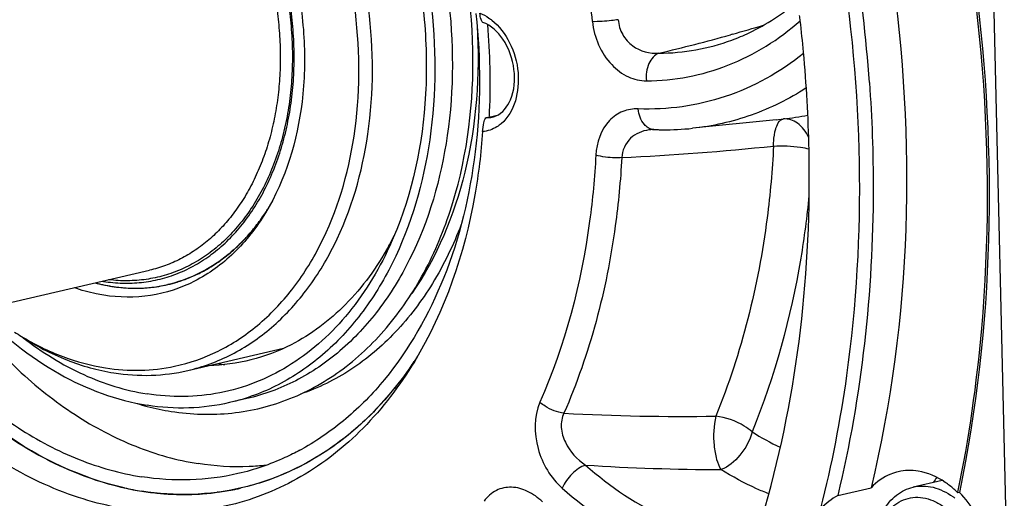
# Model space of a CAD drawing. Header units: millimetres. Extents: x 0 to 420, y 0 to 297.
# Tile 6 of 68: x 172 to 184, y 26 to 32. Entities that reach past the tile are written whole.
import ezdxf

# ---------------------------------------------------------------- set-up
doc = ezdxf.new("R2010")
doc.units = ezdxf.units.MM
doc.header["$LTSCALE"] = 23.1
doc.layers.add('COMPONENTS', color=7, linetype='CONTINUOUS')

msp = doc.modelspace()

# ---------------------------------------------------------------- linework, layer by layer
at = {"layer": 'COMPONENTS', "color": 7, "linetype": 'CONTINUOUS'}
for p, q in [((183.75092, 17.63723), (183.17987, 42.38288)), ((177.2047, 30.52198), (177.20668, 30.52251)), ((177.20638, 30.52245), (177.34212, 30.55389)), ((180.75695, 30.50017), (179.73106, 30.3947)), ((180.75353, 30.49982), (180.8443, 30.50927)), ((179.24235, 30.37996), (179.2423, 30.37996)), ((165.00274, 26.78361), (173.08951, 28.65719)), ((173.55657, 27.42969), (174.72982, 27.70151)), ((174.281, 27.08557), (174.06685, 27.03595)), ((182.78674, 26.08445), (182.43179, 26.00222)), ((173.92747, 25.93979), (173.91797, 25.93852)), ((181.50786, 25.9003), (181.91577, 25.99481)), ((182.97694, 25.93158), (182.97865, 25.93981)), ((182.99734, 25.9363), (182.97694, 25.93158))]:
    msp.add_line(p, q, dxfattribs=at)
at = {"layer": 'COMPONENTS', "color": 9, "linetype": 'CONTINUOUS'}
for p, q in [((180.22229, 31.54728), (180.19566, 31.5398)), ((177.2289, 30.52612), (177.33679, 30.55112))]:
    msp.add_line(p, q, dxfattribs=at)
at = {"layer": 'COMPONENTS', "color": 7, "linetype": 'CONTINUOUS'}
msp.add_lwpolyline([(179.24235, 30.37996), (179.24874, 30.3802), (179.25939, 30.38009)], dxfattribs=at)
at = {"layer": 'COMPONENTS', "color": 9, "linetype": 'CONTINUOUS'}
for centre, radius, start, end in [((167.43942, 30.57466), 11.12605, 5.808221, 10.222065), ((174.45747, 52.03617), 21.28445, 285.714638, 286.77034), ((174.2532, 52.77408), 22.05011, 283.288102, 285.634393), ((177.21916, 30.83664), 0.31067, 271.796329, 280.227736), ((177.21923, 30.83597), 0.31, 280.236885, 283.062869), ((180.49307, 33.66495), 3.17517, 276.350956, 281.789688), ((179.26912, 29.88468), 0.49598, 96.730044, 98.284052), ((179.27014, 29.87604), 0.50468, 95.19023, 96.730024), ((179.27106, 29.8657), 0.51507, 93.201097, 95.1886), ((177.16769, 64.52563), 34.53178, 272.819241, 275.909706), ((179.60973, 53.32521), 26.45782, 266.856756, 270.881517), ((182.23465, 29.49447), 3.32792, 237.783403, 244.5482), ((180.07388, 51.28985), 25.07221, 266.227506, 270.014616)]:
    msp.add_arc(centre, radius, start, end, dxfattribs=at)
at = {"layer": 'COMPONENTS', "color": 7, "linetype": 'CONTINUOUS'}
for centre, radius, start, end in [((163.43397, 29.62944), 18.50988, 4.11053, 9.239238), ((163.8995, 29.73956), 17.26338, 6.561576, 6.779424), ((163.98395, 29.74899), 17.17841, 5.277053, 6.562497), ((169.31671, 30.96222), 7.94109, 357.401077, 5.072018), ((164.3136, 29.77689), 16.84759, 1.20516, 5.285674), ((169.71393, 30.95398), 7.54391, 356.788543, 357.326859), ((177.23538, 30.76596), 0.23818, 283.085595, 292.83361), ((179.39346, 33.76147), 3.38404, 267.730389, 268.625295), ((179.39305, 33.74439), 3.36696, 268.625314, 269.522892), ((179.39324, 33.68984), 3.31241, 269.511738, 275.853533), ((172.34176, 30.78441), 2.59095, 326.671823, 327.68579), ((172.36225, 30.77111), 2.56652, 326.318135, 327.039131), ((172.72114, 30.77565), 3.76451, 331.060402, 333.275474), ((172.94115, 30.43006), 1.99488, 254.997151, 260.974069), ((172.94828, 30.45824), 2.02394, 255.046889, 257.591773), ((172.81729, 30.37592), 1.87775, 260.625383, 261.021876), ((172.93382, 30.39184), 1.95598, 257.587432, 261.010493), ((172.92378, 30.32922), 1.89257, 261.014515, 264.522361), ((172.91902, 30.27992), 1.84304, 264.523348, 268.106896), ((172.91747, 30.23395), 1.79704, 268.108077, 271.771086), ((172.91838, 30.20001), 1.76309, 271.775393, 275.505988), ((172.92021, 30.18032), 1.74332, 275.508232, 279.289968), ((172.92211, 30.16826), 1.73111, 279.292386, 283.043417), ((172.92217, 30.16786), 1.73071, 283.044732, 286.91071), ((173.27832, 30.76193), 3.40275, 237.280242, 238.924267), ((174.39862, 30.13648), 2.66351, 259.824274, 261.593648), ((172.56455, 30.03659), 4.51456, 325.304771, 326.40663), ((173.8665, 30.08214), 3.19515, 253.101912, 255.354024), ((173.83647, 29.96517), 3.07439, 255.34432, 260.97785), ((173.43214, 29.22638), 3.15022, 298.385096, 299.02975), ((183.43802, 25.58683), 0.89495, 143.22706, 148.035043), ((173.53759, 29.39075), 3.48079, 257.425948, 261.00904), ((173.51893, 29.27482), 3.36337, 261.014327, 264.677902), ((173.51364, 29.22324), 3.31151, 264.686319, 265.262493), ((173.51019, 29.17706), 3.26521, 265.255871, 268.826771), ((173.50881, 29.12991), 3.21804, 268.834205, 269.518068), ((173.50879, 29.08657), 3.1747, 269.511809, 273.180319), ((173.51062, 29.04634), 3.13443, 273.187687, 273.70732), ((173.51202, 29.02695), 3.11499, 273.70467, 277.4881), ((173.5153, 29.00119), 3.08902, 277.66784, 281.53589), ((173.51706, 28.99192), 3.07959, 281.538216, 282.5265), ((173.51736, 28.99058), 3.07821, 282.526556, 283.043382), ((182.1629, 25.12598), 1.14527, 44.700909, 48.121244), ((182.42964, 25.21719), 0.82587, 52.566846, 54.035752), ((182.41902, 25.20327), 0.84338, 51.665661, 52.568822)]:
    msp.add_arc(centre, radius, start, end, dxfattribs=at)
for points, knots in [([(173.35435, 26.92882), (173.59878, 26.8902), (174.09693, 26.8747), (174.82377, 27.05545), (175.48491, 27.43124), (176.05135, 27.98101), (176.50403, 28.6783), (176.94822, 29.79182), (177.13606, 31.3874), (176.81034, 33.31406), (176.10888, 34.79364), (175.3241, 35.76254), (174.6643, 36.33489), (173.94605, 36.74201), (173.43159, 36.8939), (173.17712, 36.9341)], [0, 0, 0, 0, 0.05352936, 0.10633417, 0.16004616, 0.21610303, 0.27547821, 0.33855149, 0.47409381, 0.6166849, 0.75646109, 0.8226586, 0.88530789, 0.94427051, 1, 1, 1, 1]), ([(173.05173, 36.76232), (173.27273, 36.7274), (173.72013, 36.60075), (174.35323, 36.26582), (174.94641, 35.79376), (175.67391, 34.98686), (176.37445, 33.73178), (176.81124, 32.04602), (176.81565, 30.34126), (176.43933, 29.02603), (175.91617, 28.16815), (175.44378, 27.65854), (174.89518, 27.28403), (174.48727, 27.13335), (174.281, 27.08557)], [0, 0, 0, 0, 0.05416402, 0.11147199, 0.17234645, 0.236727, 0.3735312, 0.51550763, 0.65407491, 0.78180305, 0.84059496, 0.89600197, 0.94874128, 1, 1, 1, 1]), ([(172.83758, 36.7127), (173.05857, 36.67779), (173.50598, 36.55114), (174.13907, 36.21621), (174.73225, 35.74416), (175.45975, 34.93726), (176.16029, 33.68219), (176.59708, 31.99645), (176.60151, 30.29169), (176.2252, 28.97646), (175.70205, 28.11857), (175.22967, 27.60896), (174.68108, 27.23445), (174.27318, 27.08376), (174.06691, 27.03597)], [0, 0, 0, 0, 0.05416395, 0.11147183, 0.17234617, 0.23672658, 0.3735305, 0.51550677, 0.6540741, 0.78180253, 0.84059464, 0.89600183, 0.94874127, 1, 1, 1, 1]), ([(173.39634, 27.48182), (173.57956, 27.52087), (173.94249, 27.64785), (174.43228, 27.97142), (174.85512, 28.41609), (175.32498, 29.1689), (175.66626, 30.3292), (175.67006, 31.83744), (175.28902, 33.33185), (174.67162, 34.44588), (174.0286, 35.16262), (173.50373, 35.582), (172.94319, 35.87953), (172.54688, 35.99195), (172.35114, 36.02287)], [0, 0, 0, 0, 0.05125226, 0.10390016, 0.15916821, 0.2178114, 0.34531313, 0.48383895, 0.62594256, 0.76295689, 0.82744296, 0.88840848, 0.94578523, 1, 1, 1, 1]), ([(173.55643, 27.42966), (173.74192, 27.47263), (174.10874, 27.60809), (174.60209, 27.94485), (175.02691, 28.40309), (175.49738, 29.17453), (175.83583, 30.35724), (175.83188, 31.89026), (175.43911, 33.4062), (174.80915, 34.53484), (174.15494, 35.26046), (173.62152, 35.68495), (173.05221, 35.98615), (172.64989, 36.10003), (172.45116, 36.13143)], [0, 0, 0, 0, 0.05125909, 0.10399804, 0.15940464, 0.21819624, 0.34592403, 0.4844917, 0.62646898, 0.76327404, 0.82765504, 0.88853003, 0.94583612, 1, 1, 1, 1]), ([(174.43217, 35.82331), (174.89665, 35.44414), (175.49191, 34.70788), (176.0362, 33.5801), (176.32784, 32.64096), (176.47893, 31.66925), (176.48607, 30.41701), (176.27527, 29.49399), (176.02486, 28.94918)], [0, 0, 0, 0, 0.2397793, 0.36855813, 0.49999889, 0.6314398, 0.76021909, 1, 1, 1, 1]), ([(172.52426, 28.52118), (172.56343, 28.51499), (172.6418, 28.50515), (172.75954, 28.49812), (172.87655, 28.49892), (172.99253, 28.50754), (173.10721, 28.52398), (173.22031, 28.54819), (173.33154, 28.58012), (173.44064, 28.61967), (173.54735, 28.66677), (173.65139, 28.72128), (173.75253, 28.78308), (173.88397, 28.87556), (174.03998, 29.00921), (174.2104, 29.19479), (174.36371, 29.40479), (174.49846, 29.63714), (174.61344, 29.88961), (174.70758, 30.15975), (174.78001, 30.445), (174.83006, 30.74263), (174.85727, 31.04979), (174.86139, 31.36355), (174.8424, 31.68092), (174.80047, 31.99886), (174.73601, 32.31434), (174.64964, 32.62434), (174.54218, 32.9259), (174.41465, 33.21612), (174.26828, 33.49225), (174.10445, 33.75162), (173.92468, 33.9918), (173.67015, 34.27874), (173.38748, 34.52445), (173.08252, 34.71723), (172.85106, 34.83101), (172.61559, 34.91505), (172.45532, 34.95112), (172.37559, 34.96371)], [0, 0, 0, 0, 0.01334929, 0.02656638, 0.03967672, 0.05270744, 0.06568691, 0.07864437, 0.09160939, 0.10461143, 0.11767935, 0.13084093, 0.1441225, 0.15754851, 0.18490789, 0.21308206, 0.24217772, 0.27225811, 0.30334445, 0.33541914, 0.36842982, 0.40229393, 0.43690337, 0.47212902, 0.50782533, 0.54383461, 0.57999137, 0.61612646, 0.6520713, 0.68766197, 0.72274348, 0.75717406, 0.79082952, 0.82360784, 0.88619453, 0.91601974, 0.94487229, 0.97282646, 1, 1, 1, 1]), ([(173.25074, 34.78732), (173.65241, 34.5293), (174.17306, 33.96532), (174.63889, 33.07049), (174.88456, 32.30659), (174.99989, 31.51248), (174.97506, 30.50396), (174.7555, 29.76847), (174.50823, 29.36008)], [0, 0, 0, 0, 0.23700087, 0.36676678, 0.49999856, 0.63323057, 0.76299735, 1, 1, 1, 1]), ([(181.71881, 34.53017), (181.90894, 33.81769), (182.48449, 31.01434), (182.41374, 28.05991), (181.91577, 25.99481)], [0, 0, 0, 0, 0.257685, 1, 1, 1, 1]), ([(182.97865, 25.93981), (183.11524, 26.60086), (183.51156, 29.36221), (183.27285, 32.2038), (182.78481, 34.25733)], [0, 0, 0, 0, 0.24230969, 1, 1, 1, 1]), ([(182.80521, 34.26206), (182.97079, 33.56534), (183.47501, 30.82299), (183.41765, 27.96513), (182.99734, 25.9363)], [0, 0, 0, 0, 0.25685435, 1, 1, 1, 1]), ([(181.30295, 25.74306), (181.43895, 26.27818), (181.87379, 28.52764), (181.81785, 30.86257), (181.53905, 32.57597)], [0, 0, 0, 0, 0.24130962, 1, 1, 1, 1]), ([(180.21344, 31.47556), (180.28518, 31.50198), (180.5734, 31.62345), (180.83834, 31.7983), (181.01813, 31.95128)], [0, 0, 0, 0, 0.24463324, 1, 1, 1, 1]), ([(177.16734, 31.69202), (177.15473, 31.69646), (177.13922, 31.7418), (177.1326, 31.77786), (177.12963, 31.80453)], [0, 0, 0, 0, 0.33247817, 1, 1, 1, 1]), ([(177.08303, 31.7998), (177.142, 31.23842), (177.14119, 30.13419), (176.77254, 28.5877), (176.1577, 27.49149), (175.51177, 26.8295), (175.14887, 26.57629), (174.96082, 26.47193)], [0, 0, 0, 0, 0.28028611, 0.54292837, 0.78194661, 0.89321075, 1, 1, 1, 1]), ([(177.32781, 30.54644), (177.409, 30.58059), (177.55044, 30.77052), (177.57126, 31.12528), (177.4524, 31.47689), (177.26751, 31.65652), (177.16734, 31.69203)], [0, 0, 0, 0, 0.19529198, 0.47060407, 0.76433464, 1, 1, 1, 1]), ([(177.0973, 31.6477), (177.13296, 31.04979), (177.05031, 29.8964), (176.60465, 28.81548), (176.29643, 28.37156)], [0, 0, 0, 0, 0.52568723, 1, 1, 1, 1]), ([(181.89624, 30.95624), (181.92735, 30.52196), (181.98795, 28.82901), (181.80289, 27.12378), (181.50786, 25.9003)], [0, 0, 0, 0, 0.25703334, 1, 1, 1, 1]), ([(177.16308, 30.35534), (177.16554, 30.39146), (177.1743, 30.4473), (177.1902, 30.50613), (177.2047, 30.52198)], [0, 0, 0, 0, 0.62761563, 1, 1, 1, 1]), ([(177.16308, 30.35534), (177.14539, 30.09521), (177.02924, 29.118), (176.70375, 28.15633), (176.32884, 27.537)], [0, 0, 0, 0, 0.26478467, 1, 1, 1, 1]), ([(180.17038, 24.44813), (180.34537, 24.87463), (180.97187, 26.70374), (181.18809, 28.6621), (181.15746, 30.13124)], [0, 0, 0, 0, 0.23880407, 1, 1, 1, 1]), ([(174.50823, 29.36008), (174.39968, 29.18078), (174.14824, 28.85598), (173.66137, 28.49977), (173.10449, 28.31762), (172.71698, 28.32149), (172.52818, 28.35132)], [0, 0, 0, 0, 0.26678559, 0.51612245, 0.75670314, 1, 1, 1, 1]), ([(174.50659, 29.36086), (174.36331, 29.14298), (174.09848, 28.85001), (173.66301, 28.58959), (173.43042, 28.50907), (173.3128, 28.48182)], [0, 0, 0, 0, 0.5166571, 0.76079089, 1, 1, 1, 1]), ([(173.4256, 28.51199), (173.47821, 28.52799), (173.58237, 28.56515), (173.73336, 28.63564), (173.87884, 28.7207), (174.0181, 28.8199), (174.1505, 28.93277), (174.27543, 29.05876), (174.39231, 29.19728), (174.4637, 29.29642), (174.49792, 29.34777)], [0, 0, 0, 0, 0.1189741, 0.23882652, 0.3600392, 0.48305343, 0.60825887, 0.73598569, 0.86649966, 1, 1, 1, 1]), ([(176.90252, 29.21625), (176.80698, 28.96667), (176.58065, 28.49682), (176.12398, 27.88887), (175.57447, 27.42128), (175.1525, 27.21371), (174.93698, 27.14099)], [0, 0, 0, 0, 0.27200563, 0.52741725, 0.76848422, 1, 1, 1, 1]), ([(176.02486, 28.94918), (175.88365, 28.64195), (175.54009, 28.07994), (174.8201, 27.44232), (173.96075, 27.10175), (173.35243, 27.09676), (173.05841, 27.14322)], [0, 0, 0, 0, 0.27200642, 0.52249029, 0.76054309, 1, 1, 1, 1]), ([(176.01558, 28.95405), (175.87181, 28.69412), (175.53253, 28.22305), (175.06635, 27.87124), (174.82102, 27.7455)], [0, 0, 0, 0, 0.51865016, 1, 1, 1, 1]), ([(172.52818, 28.35132), (172.49785, 28.35611), (172.37524, 28.37844), (172.25474, 28.41209), (172.16608, 28.44304)], [0, 0, 0, 0, 0.24639032, 1, 1, 1, 1]), ([(172.62819, 28.45988), (172.68579, 28.45078), (172.80114, 28.4379), (172.97426, 28.43503), (173.14531, 28.44878), (173.25751, 28.46901), (173.31281, 28.48182)], [0, 0, 0, 0, 0.25391689, 0.50451409, 0.75283564, 1, 1, 1, 1]), ([(170.84778, 28.13742), (171.04002, 27.88957), (171.44991, 27.43361), (172.14866, 26.87622), (172.89494, 26.48059), (173.42244, 26.33108), (173.68299, 26.28992)], [0, 0, 0, 0, 0.2720095, 0.5291831, 0.77125211, 1, 1, 1, 1]), ([(170.99657, 28.17193), (171.2868, 27.86744), (171.9165, 27.35227), (172.68553, 27.06316), (173.06163, 27.00374)], [0, 0, 0, 0, 0.52488159, 1, 1, 1, 1]), ([(170.15434, 27.97676), (170.34658, 27.72891), (170.75647, 27.27295), (171.45521, 26.71556), (172.2015, 26.31993), (172.729, 26.17042), (172.98954, 26.12926)], [0, 0, 0, 0, 0.2720095, 0.5291831, 0.77125211, 1, 1, 1, 1]), ([(176.32884, 27.537), (176.15163, 27.24425), (175.74637, 26.7101), (174.97549, 26.09926), (174.09425, 25.73943), (173.14775, 25.65296), (172.18542, 25.84164), (170.90254, 26.45724), (170.10347, 27.25465), (169.66105, 27.86184)], [0, 0, 0, 0, 0.12712011, 0.24643514, 0.36115567, 0.47569146, 0.59450381, 0.72092832, 1, 1, 1, 1]), ([(170.00571, 27.94259), (170.20595, 27.67573), (170.63459, 27.18446), (171.37004, 26.58325), (172.15861, 26.15677), (172.71763, 25.99634), (172.99362, 25.95273)], [0, 0, 0, 0, 0.27248421, 0.5298886, 0.77179955, 1, 1, 1, 1]), ([(172.77982, 25.99345), (172.25166, 26.11114), (171.1858, 26.62255), (170.37024, 27.45697), (170.00627, 27.9419)], [0, 0, 0, 0, 0.47158369, 1, 1, 1, 1]), ([(171.52102, 27.84644), (171.69724, 27.73324), (172.06088, 27.54293), (172.45691, 27.43164), (172.65264, 27.40072)], [0, 0, 0, 0, 0.51386133, 1, 1, 1, 1]), ([(171.52192, 27.84753), (171.68319, 27.75035), (172.01457, 27.58682), (172.37189, 27.48996), (172.5487, 27.46202)], [0, 0, 0, 0, 0.51263867, 1, 1, 1, 1]), ([(171.54516, 27.83089), (171.77349, 27.65336), (172.25207, 27.35497), (172.79245, 27.18524), (173.05841, 27.14322)], [0, 0, 0, 0, 0.51786903, 1, 1, 1, 1]), ([(174.82102, 27.7455), (174.66542, 27.66575), (174.33596, 27.5401), (173.98653, 27.49262), (173.81216, 27.48835)], [0, 0, 0, 0, 0.50060163, 1, 1, 1, 1]), ([(176.3694, 27.60669), (176.22916, 27.38726), (175.91882, 26.98127), (175.53524, 26.64221), (175.33318, 26.49933)], [0, 0, 0, 0, 0.51275063, 1, 1, 1, 1]), ([(172.5487, 27.46202), (172.69014, 27.43968), (172.97498, 27.41963), (173.25879, 27.45251), (173.39634, 27.48182)], [0, 0, 0, 0, 0.5045109, 1, 1, 1, 1]), ([(176.27639, 27.46685), (176.02319, 27.10114), (175.42151, 26.45912), (174.61714, 26.08562), (174.21208, 25.99178)], [0, 0, 0, 0, 0.5168625, 1, 1, 1, 1]), ([(172.65264, 27.40072), (172.80355, 27.37688), (173.10774, 27.35668), (173.41027, 27.3958), (173.55643, 27.42966)], [0, 0, 0, 0, 0.50454405, 1, 1, 1, 1]), ([(174.06691, 27.03597), (173.90433, 26.9983), (173.56784, 26.95475), (173.2295, 26.97722), (173.06163, 27.00374)], [0, 0, 0, 0, 0.49545766, 1, 1, 1, 1]), ([(164.05019, 26.83926), (164.46178, 25.8511), (165.4453, 24.00183), (167.39538, 21.68159), (169.67164, 20.02279), (171.38489, 19.42586), (172.2246, 19.29319)], [0, 0, 0, 0, 0.27759497, 0.53896686, 0.77954471, 1, 1, 1, 1]), ([(174.92974, 26.45491), (174.86965, 26.42244), (174.6273, 26.30146), (174.36874, 26.21285), (174.17146, 26.16714)], [0, 0, 0, 0, 0.25219076, 1, 1, 1, 1]), ([(175.33318, 26.49933), (175.16336, 26.37925), (174.80413, 26.17149), (174.41096, 26.03786), (174.21204, 25.99178)], [0, 0, 0, 0, 0.50461724, 1, 1, 1, 1]), ([(174.51215, 26.26804), (174.44401, 26.26064), (174.16772, 26.24009), (173.88884, 26.2574), (173.68299, 26.28992)], [0, 0, 0, 0, 0.24748888, 1, 1, 1, 1]), ([(174.17146, 26.16714), (173.98031, 26.12286), (173.58469, 26.07167), (173.1869, 26.09808), (172.98954, 26.12926)], [0, 0, 0, 0, 0.49545948, 1, 1, 1, 1]), ([(182.24861, 26.19074), (182.21767, 26.18359), (182.09342, 26.14468), (181.98321, 26.066), (181.91577, 25.99481)], [0, 0, 0, 0, 0.24462824, 1, 1, 1, 1]), ([(182.92743, 25.97871), (182.89479, 26.00795), (182.76692, 26.11001), (182.61059, 26.17979), (182.49212, 26.1985)], [0, 0, 0, 0, 0.26762972, 1, 1, 1, 1]), ([(174.21204, 25.99178), (174.01499, 25.94612), (173.60715, 25.89337), (173.19707, 25.92059), (172.99362, 25.95273)], [0, 0, 0, 0, 0.4954603, 1, 1, 1, 1]), ([(181.93717, 25.16529), (181.93488, 25.26475), (181.95256, 25.45704), (182.04954, 25.71585), (182.1882, 25.88317), (182.32281, 25.96802), (182.39518, 25.99373), (182.43179, 26.00221)], [0, 0, 0, 0, 0.28525239, 0.54693883, 0.78197831, 0.89226481, 1, 1, 1, 1]), ([(182.43179, 26.00221), (182.47095, 26.01129), (182.55293, 26.02), (182.72276, 25.99781), (182.84295, 25.93766), (182.91466, 25.88564)], [0, 0, 0, 0, 0.23636414, 0.47909575, 1, 1, 1, 1]), ([(182.81036, 23.85731), (182.89046, 23.87584), (183.04961, 23.94933), (183.23673, 24.14629), (183.36458, 24.41056), (183.44797, 24.83182), (183.37557, 25.38714), (183.14901, 25.78312), (182.99734, 25.9363)], [0, 0, 0, 0, 0.10131991, 0.20957899, 0.32859789, 0.45832975, 0.73434939, 1, 1, 1, 1]), ([(181.94355, 25.13249), (181.94112, 25.23777), (181.95908, 25.39429), (182.03285, 25.58095), (182.10773, 25.69733), (182.20109, 25.78868), (182.30969, 25.85093), (182.42907, 25.88084), (182.55371, 25.877), (182.67813, 25.84009), (182.79749, 25.77227), (182.90759, 25.67656), (183.0392, 25.51382), (183.15717, 25.26525), (183.19443, 25.04543), (183.19699, 24.93446)], [0, 0, 0, 0, 0.13650812, 0.19975378, 0.25898921, 0.31455644, 0.36747666, 0.41935255, 0.4720407, 0.52719882, 0.58593288, 0.64866921, 0.71520414, 0.85610947, 1, 1, 1, 1])]:
    msp.add_open_spline(points, degree=3, knots=knots, dxfattribs=at)
at = {"layer": 'COMPONENTS', "color": 9, "linetype": 'CONTINUOUS'}
for points, knots in [([(172.37626, 34.93464), (172.45458, 34.92226), (172.61199, 34.88693), (172.84334, 34.80478), (173.07082, 34.69364), (173.37066, 34.50542), (173.64894, 34.26554), (173.89997, 33.98529), (174.07754, 33.75066), (174.2397, 33.49718), (174.38497, 33.22719), (174.51199, 32.94323), (174.61958, 32.64797), (174.70672, 32.3442), (174.77261, 32.03476), (174.81661, 31.72255), (174.83832, 31.41053), (174.83752, 31.1016), (174.81422, 30.79868), (174.76863, 30.50461), (174.70116, 30.22214), (174.61242, 29.95393), (174.50322, 29.70249), (174.37454, 29.47021), (174.22755, 29.25926), (174.0636, 29.07171), (173.91303, 28.93548), (173.78588, 28.8404), (173.68793, 28.77641), (173.58705, 28.71946), (173.48346, 28.66966), (173.37741, 28.62716), (173.26915, 28.59204), (173.15895, 28.5644), (173.04706, 28.54429), (172.93377, 28.53178), (172.81933, 28.52689), (172.70402, 28.52962), (172.62714, 28.53648), (172.58868, 28.54116)], [0, 0, 0, 0, 0.02713623, 0.05504415, 0.08383991, 0.11359731, 0.17601989, 0.2087049, 0.2422637, 0.27659771, 0.31158649, 0.34709216, 0.3829636, 0.41904063, 0.45515806, 0.49114974, 0.52685255, 0.56211047, 0.59677865, 0.63072764, 0.66384771, 0.69605326, 0.72728728, 0.75752579, 0.7867819, 0.81510905, 0.84260286, 0.85608525, 0.86941416, 0.88261267, 0.89570579, 0.90872013, 0.92168357, 0.93462478, 0.94757278, 0.9605565, 0.97360429, 0.98674349, 1, 1, 1, 1]), ([(172.30725, 34.81513), (172.37678, 34.80414), (172.51643, 34.77357), (172.72222, 34.70388), (172.92516, 34.6104), (173.19361, 34.45289), (173.44567, 34.25232), (173.67664, 34.0172), (173.84213, 33.82001), (173.99591, 33.60622), (174.13681, 33.37751), (174.26371, 33.13568), (174.37562, 32.88266), (174.47165, 32.62044), (174.57747, 32.26146), (174.64868, 31.8931), (174.68372, 31.52214), (174.69163, 31.24607), (174.68114, 30.97381), (174.65234, 30.7075), (174.60545, 30.44925), (174.54082, 30.20111), (174.45896, 29.96504), (174.3605, 29.74293), (174.24619, 29.53652), (174.11691, 29.34749), (173.97366, 29.17734), (173.81754, 29.02747), (173.64978, 28.89912), (173.4717, 28.79336), (173.28477, 28.71112), (173.15502, 28.67237), (173.08951, 28.65719)], [0, 0, 0, 0, 0.02672057, 0.05412958, 0.08232784, 0.11138388, 0.17212656, 0.20385607, 0.23641724, 0.26974106, 0.30373962, 0.33830926, 0.37333354, 0.4086863, 0.44423449, 0.51533126, 0.55064153, 0.58560319, 0.62009137, 0.65399144, 0.68720198, 0.71963782, 0.75123318, 0.78194477, 0.81175493, 0.84067438, 0.86874457, 0.8960391, 0.92266368, 0.94875426, 0.97447271, 1, 1, 1, 1]), ([(177.12963, 31.80453), (177.16871, 31.78932), (177.21904, 31.76191), (177.26457, 31.72824), (177.27608, 31.71911)], [0, 0, 0, 0, 0.74051912, 1, 1, 1, 1]), ([(177.27608, 31.71911), (177.36802, 31.64619), (177.51898, 31.44122), (177.64859, 30.99778), (177.55919, 30.59332), (177.39198, 30.45144)], [0, 0, 0, 0, 0.25315567, 0.52692421, 1, 1, 1, 1]), ([(178.82362, 31.72488), (178.79638, 31.7208), (178.69179, 31.70749), (178.58624, 31.69942), (178.50834, 31.7006)], [0, 0, 0, 0, 0.26120946, 1, 1, 1, 1]), ([(178.50834, 31.7006), (178.52776, 31.50948), (178.64527, 31.22989), (178.93167, 31.01414), (179.09321, 30.9756), (179.16857, 30.97607)], [0, 0, 0, 0, 0.54583271, 0.78586891, 1, 1, 1, 1]), ([(178.82362, 31.72488), (178.8271, 31.66143), (178.86427, 31.53665), (179.02599, 31.35676), (179.21027, 31.30689), (179.32136, 31.31433)], [0, 0, 0, 0, 0.26918582, 0.52837296, 1, 1, 1, 1]), ([(179.16857, 30.97607), (179.50656, 30.97814), (180.19698, 31.10862), (180.78973, 31.48233), (181.04986, 31.71128)], [0, 0, 0, 0, 0.49375989, 1, 1, 1, 1]), ([(181.08873, 31.31021), (180.8044, 31.08257), (180.15963, 30.71964), (179.42535, 30.61841), (179.06737, 30.6326)], [0, 0, 0, 0, 0.50413208, 1, 1, 1, 1]), ([(179.32136, 31.31433), (179.26653, 31.29437), (179.17429, 31.18138), (179.16052, 31.04721), (179.16857, 30.97607)], [0, 0, 0, 0, 0.44904155, 1, 1, 1, 1]), ([(181.12198, 30.88848), (180.91258, 30.75314), (180.46458, 30.52985), (179.9759, 30.41988), (179.73106, 30.3947)], [0, 0, 0, 0, 0.50323811, 1, 1, 1, 1]), ([(179.06737, 30.6326), (179.00392, 30.63511), (178.87192, 30.6139), (178.63387, 30.44938), (178.55754, 30.21826), (178.54948, 30.0665)], [0, 0, 0, 0, 0.22600156, 0.45915876, 1, 1, 1, 1]), ([(179.1882, 30.40198), (179.1714, 30.41205), (179.10326, 30.47093), (179.07345, 30.56379), (179.06737, 30.6326)], [0, 0, 0, 0, 0.22092006, 1, 1, 1, 1]), ([(180.74971, 30.3872), (180.75321, 30.39903), (180.76636, 30.43734), (180.78686, 30.47548), (180.80896, 30.49342)], [0, 0, 0, 0, 0.30242482, 1, 1, 1, 1]), ([(181.15099, 30.28684), (181.12048, 30.35274), (181.042, 30.46711), (180.90386, 30.51539), (180.8443, 30.50927)], [0, 0, 0, 0, 0.54813748, 1, 1, 1, 1]), ([(177.39198, 30.45144), (177.37556, 30.43751), (177.30823, 30.38791), (177.2249, 30.36002), (177.16308, 30.35534)], [0, 0, 0, 0, 0.25781507, 1, 1, 1, 1]), ([(179.19766, 30.37549), (179.11658, 30.36368), (178.948, 30.29542), (178.87034, 30.12241), (178.86614, 30.03564)], [0, 0, 0, 0, 0.48536562, 1, 1, 1, 1]), ([(180.72312, 30.17737), (180.72325, 30.19686), (180.72562, 30.26738), (180.7352, 30.33818), (180.74971, 30.3872)], [0, 0, 0, 0, 0.27608424, 1, 1, 1, 1]), ([(180.72312, 30.17737), (180.70849, 29.88409), (180.6094, 28.75845), (180.33376, 27.64457), (180.01677, 26.87052)], [0, 0, 0, 0, 0.25984081, 1, 1, 1, 1]), ([(180.72312, 30.17737), (180.83364, 30.18383), (180.97926, 30.17729), (181.12146, 30.15166), (181.15427, 30.14405)], [0, 0, 0, 0, 0.76669583, 1, 1, 1, 1]), ([(178.54948, 30.0665), (178.53515, 29.79663), (178.43897, 28.76398), (178.17221, 27.7431), (177.86539, 27.04015)], [0, 0, 0, 0, 0.26054696, 1, 1, 1, 1]), ([(178.86614, 30.03564), (178.85133, 29.75667), (178.75191, 28.68918), (178.47615, 27.63386), (178.15898, 26.90719)], [0, 0, 0, 0, 0.26054695, 1, 1, 1, 1]), ([(178.86614, 30.03564), (178.83879, 30.03409), (178.73259, 30.03302), (178.6252, 30.04436), (178.54948, 30.0665)], [0, 0, 0, 0, 0.25776302, 1, 1, 1, 1]), ([(181.1567, 29.56926), (181.1317, 29.3136), (181.00254, 28.32913), (180.7394, 27.36006), (180.46047, 26.67893)], [0, 0, 0, 0, 0.25871712, 1, 1, 1, 1]), ([(177.86539, 27.04015), (177.78969, 26.8667), (177.79345, 26.45624), (177.99644, 26.11432), (178.13777, 25.98928)], [0, 0, 0, 0, 0.50073152, 1, 1, 1, 1]), ([(178.15898, 26.90719), (178.07742, 26.91694), (177.97163, 26.95759), (177.88473, 27.02252), (177.86539, 27.04015)], [0, 0, 0, 0, 0.75838736, 1, 1, 1, 1]), ([(178.15898, 26.90719), (178.13289, 26.85454), (178.11303, 26.7273), (178.18465, 26.48698), (178.31998, 26.33981), (178.42426, 26.27196)], [0, 0, 0, 0, 0.23846999, 0.49517096, 1, 1, 1, 1]), ([(180.01677, 26.87052), (179.98866, 26.75436), (179.98222, 26.57264), (180.01912, 26.35367), (180.0555, 26.25533), (180.08028, 26.21764)], [0, 0, 0, 0, 0.53750477, 0.7971369, 1, 1, 1, 1]), ([(180.46047, 26.67893), (180.43102, 26.70456), (180.29863, 26.79902), (180.13935, 26.85704), (180.01677, 26.87052)], [0, 0, 0, 0, 0.24048054, 1, 1, 1, 1]), ([(180.46047, 26.67893), (180.43385, 26.57433), (180.33537, 26.38963), (180.1717, 26.24834), (180.08028, 26.21764)], [0, 0, 0, 0, 0.52811361, 1, 1, 1, 1]), ([(178.42426, 26.27196), (178.36173, 26.25189), (178.2476, 26.1673), (178.16519, 26.05477), (178.13777, 25.98928)], [0, 0, 0, 0, 0.48048958, 1, 1, 1, 1]), ([(178.42426, 26.27196), (178.72471, 26.00616), (179.3684, 25.56721), (180.12659, 25.35927), (180.49153, 25.33429)], [0, 0, 0, 0, 0.5230482, 1, 1, 1, 1]), ([(180.66415, 25.91999), (180.61434, 25.93968), (180.41301, 26.02505), (180.22002, 26.12978), (180.08028, 26.21764)], [0, 0, 0, 0, 0.24499431, 1, 1, 1, 1]), ([(177.89541, 25.82258), (177.8414, 25.87349), (177.72541, 25.95812), (177.52326, 26.01659), (177.32108, 25.97564), (177.22024, 25.88318), (177.18106, 25.82881)], [0, 0, 0, 0, 0.27329232, 0.51999891, 0.753267, 1, 1, 1, 1]), ([(178.13777, 25.98928), (178.46238, 25.70211), (179.15901, 25.22951), (179.98114, 25.0139), (180.37523, 24.99349)], [0, 0, 0, 0, 0.52342687, 1, 1, 1, 1])]:
    msp.add_open_spline(points, degree=3, knots=knots, dxfattribs=at)
for points in [[(179.32136, 31.31433), (179.62353, 31.31618), (179.92988, 31.37112), (180.21344, 31.47556)], [(180.80896, 30.49342), (180.81898, 30.50156), (180.83148, 30.50775), (180.8443, 30.50927)], [(179.22526, 30.38568), (179.2123, 30.38944), (179.19978, 30.39504), (179.1882, 30.40198)], [(179.25945, 30.38008), (179.24791, 30.38054), (179.23635, 30.38245), (179.22526, 30.38568)]]:
    msp.add_open_spline(points, degree=3, dxfattribs=at)
at = {"layer": 'COMPONENTS', "color": 7, "linetype": 'CONTINUOUS'}
for points in [[(177.2289, 30.52612), (177.22081, 30.52504), (177.21264, 30.52394), (177.20483, 30.52155)], [(182.49212, 26.1985), (182.41191, 26.21118), (182.32773, 26.20904), (182.24861, 26.19074)], [(181.50786, 25.9003), (181.43487, 25.85464), (181.365, 25.80274), (181.30295, 25.74306)]]:
    msp.add_open_spline(points, degree=3, dxfattribs=at)

doc.saveas('drawing.dxf')
